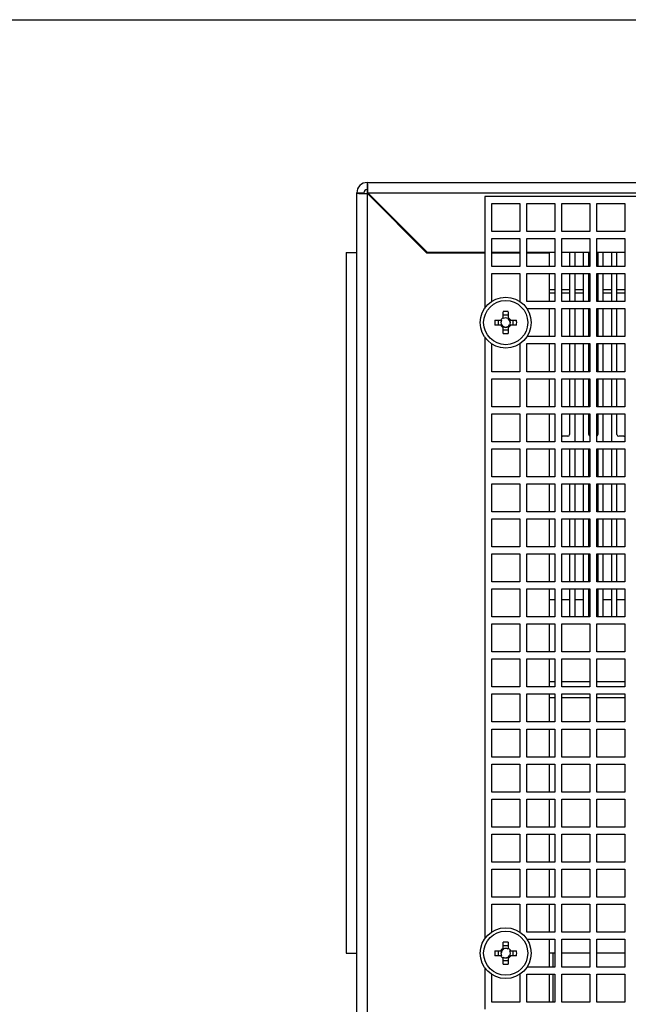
# Model space of a CAD drawing. Header units: millimetres. Extents: x 0 to 2500, y 0 to 2200.
# Tile 56 of 67: x 1250 to 1424, y 1919 to 2200. Entities that reach past the tile are written whole.
import ezdxf

# ---------------------------------------------------------------- set-up
doc = ezdxf.new("R2010")
doc.units = ezdxf.units.MM
doc.header["$LTSCALE"] = 143.407407
doc.layers.get('0').update_dxf_attribs({"linetype": 'CONTINUOUS'})
for name, color, linetype in [('00_COMPONENTS', 7, 'CONTINUOUS'), ('_1781267', 7, 'CONTINUOUS'), ('_1781323', 7, 'CONTINUOUS'), ('_2025582', 7, 'CONTINUOUS')]:
    doc.layers.add(name, color=color, linetype=linetype)

msp = doc.modelspace()

# ---------------------------------------------------------------- linework, layer by layer
at = {"color": 7, "linetype": 'CONTINUOUS'}
msp.add_line((0, 2200), (2500, 2200), dxfattribs=at)
msp.add_line((0, 2200), (2500, 2200), dxfattribs=at)
at = {"layer": '00_COMPONENTS', "color": 7, "linetype": 'CONTINUOUS'}
for p, q in [((1348.24, 2153.36), (1348.24, 2153.53)), ((1349.24, 1915.53), (1349.24, 2153.53)), ((1349.24, 2153.53), (1938.24, 2153.53)), ((1346.24, 1915.53), (1346.24, 2150.53)), ((1346.24, 2150.53), (1348.24, 2150.53)), ((1349.24, 2150.36), (1366.24, 2133.36)), ((1366.41, 2133.53), (1349.41, 2150.53)), ((1349.41, 2150.53), (1938.24, 2150.53)), ((1382.74, 2149.53), (1382.74, 2117.6)), ((1904.74, 2149.53), (1382.74, 2149.53)), ((1384.74, 2139.53), (1384.74, 2147.53)), ((1384.74, 2147.53), (1392.74, 2147.53)), ((1392.74, 2147.53), (1392.74, 2139.53)), ((1394.74, 2139.53), (1394.74, 2147.53)), ((1394.74, 2147.53), (1402.74, 2147.53)), ((1402.74, 2147.53), (1402.74, 2139.53)), ((1404.74, 2139.53), (1404.74, 2147.53)), ((1404.74, 2147.53), (1412.74, 2147.53)), ((1412.74, 2147.53), (1412.74, 2139.53)), ((1414.74, 2139.53), (1414.74, 2147.53)), ((1414.74, 2147.53), (1422.74, 2147.53)), ((1422.74, 2147.53), (1422.74, 2139.53)), ((1356.06, 2143.53), (1356.41, 2143.53)), ((1357.41, 2142.53), (1357.06, 2142.53)), ((1392.74, 2139.53), (1384.74, 2139.53)), ((1402.74, 2139.53), (1394.74, 2139.53)), ((1412.74, 2139.53), (1404.74, 2139.53)), ((1422.74, 2139.53), (1414.74, 2139.53)), ((1363.24, 2136.36), (1363.24, 2136.71)), ((1363.26, 2136.33), (1363.61, 2136.33)), ((1363.44, 2136.51), (1363.44, 2136.33)), ((1384.74, 2129.53), (1384.74, 2137.53)), ((1384.74, 2137.53), (1392.74, 2137.53)), ((1392.74, 2137.53), (1392.74, 2129.53)), ((1394.74, 2129.53), (1394.74, 2137.53)), ((1394.74, 2137.53), (1402.74, 2137.53)), ((1402.74, 2137.53), (1402.74, 2129.53)), ((1404.74, 2129.53), (1404.74, 2137.53)), ((1404.74, 2137.53), (1412.74, 2137.53)), ((1412.74, 2137.53), (1412.74, 2129.53)), ((1414.74, 2129.53), (1414.74, 2137.53)), ((1414.74, 2137.53), (1422.74, 2137.53)), ((1422.74, 2137.53), (1422.74, 2129.53)), ((1343.24, 2133.53), (1343.24, 1933.53)), ((1343.24, 2133.53), (1346.24, 2133.53)), ((1365.26, 2134.33), (1365.61, 2134.33)), ((1382.74, 2133.36), (1366.24, 2133.36)), ((1382.74, 2133.53), (1366.41, 2133.53)), ((1392.74, 2133.53), (1384.74, 2133.53)), ((1392.74, 2133.36), (1384.74, 2133.36)), ((1402.74, 2133.53), (1394.74, 2133.53)), ((1401.24, 2133.36), (1394.74, 2133.36)), ((1396.84, 2133.44), (1397.24, 2133.44)), ((1401.24, 2129.53), (1401.24, 2133.36)), ((1412.74, 2133.53), (1404.74, 2133.53)), ((1406.99, 2133.53), (1406.99, 2129.53)), ((1408.49, 2133.53), (1408.49, 2129.53)), ((1410.99, 2129.53), (1410.99, 2133.53)), ((1412.49, 2129.53), (1412.49, 2133.53)), ((1422.74, 2133.53), (1414.74, 2133.53)), ((1414.99, 2133.53), (1414.99, 2129.53)), ((1416.49, 2133.53), (1416.49, 2129.53)), ((1418.99, 2129.53), (1418.99, 2133.53)), ((1420.49, 2129.53), (1420.49, 2133.53)), ((1392.74, 2129.53), (1384.74, 2129.53)), ((1402.74, 2129.53), (1394.74, 2129.53)), ((1412.74, 2129.53), (1404.74, 2129.53)), ((1422.74, 2129.53), (1414.74, 2129.53)), ((1384.74, 2119.53), (1384.74, 2127.53)), ((1384.74, 2127.53), (1392.74, 2127.53)), ((1392.74, 2127.53), (1392.74, 2119.53)), ((1394.74, 2119.53), (1394.74, 2127.53)), ((1394.74, 2127.53), (1402.74, 2127.53)), ((1401.24, 2119.53), (1401.24, 2127.53)), ((1402.74, 2127.53), (1402.74, 2119.53)), ((1404.74, 2119.53), (1404.74, 2127.53)), ((1404.74, 2127.53), (1412.74, 2127.53)), ((1406.99, 2127.53), (1406.99, 2119.53)), ((1408.49, 2127.53), (1408.49, 2119.53)), ((1410.99, 2119.53), (1410.99, 2127.53)), ((1412.49, 2119.53), (1412.49, 2127.53)), ((1412.74, 2127.53), (1412.74, 2119.53)), ((1414.74, 2119.53), (1414.74, 2127.53)), ((1414.74, 2127.53), (1422.74, 2127.53)), ((1414.99, 2127.53), (1414.99, 2119.53)), ((1416.49, 2127.53), (1416.49, 2119.53)), ((1418.99, 2119.53), (1418.99, 2127.53)), ((1420.49, 2119.53), (1420.49, 2127.53)), ((1422.74, 2127.53), (1422.74, 2119.53)), ((1402.74, 2119.53), (1394.74, 2119.53)), ((1412.74, 2119.53), (1404.74, 2119.53)), ((1422.74, 2119.53), (1414.74, 2119.53)), ((1388.03, 2114.69), (1388.03, 2116.65)), ((1389.45, 2116.65), (1389.45, 2114.96)), ((1394.74, 2117.53), (1402.74, 2117.53)), ((1401.24, 2109.53), (1401.24, 2117.53)), ((1402.74, 2117.53), (1402.74, 2109.53)), ((1404.74, 2109.53), (1404.74, 2117.53)), ((1404.74, 2117.53), (1412.74, 2117.53)), ((1406.99, 2117.53), (1406.99, 2109.53)), ((1408.49, 2117.53), (1408.49, 2109.53)), ((1410.99, 2109.53), (1410.99, 2117.53)), ((1412.49, 2109.53), (1412.49, 2117.53)), ((1412.74, 2117.53), (1412.74, 2109.53)), ((1414.74, 2109.53), (1414.74, 2117.53)), ((1414.74, 2117.53), (1422.74, 2117.53)), ((1414.99, 2117.53), (1414.99, 2109.53)), ((1416.49, 2117.53), (1416.49, 2109.53)), ((1418.99, 2109.53), (1418.99, 2117.53)), ((1420.49, 2109.53), (1420.49, 2117.53)), ((1422.74, 2117.53), (1422.74, 2109.53)), ((1385.62, 2114.24), (1387.31, 2114.24)), ((1386.63, 2114.24), (1386.63, 2112.82)), ((1387.4, 2114.24), (1387.58, 2114.24)), ((1389.45, 2115.64), (1388.03, 2115.64)), ((1389.45, 2114.87), (1389.45, 2114.69)), ((1389.9, 2114.24), (1391.85, 2114.24)), ((1390.84, 2112.82), (1390.84, 2114.24)), ((1387.58, 2112.82), (1385.62, 2112.82)), ((1388.03, 2112.2), (1388.03, 2112.38)), ((1388.03, 2110.42), (1388.03, 2112.11)), ((1388.03, 2111.43), (1389.45, 2111.43)), ((1389.45, 2112.38), (1389.45, 2110.42)), ((1390.07, 2112.82), (1389.9, 2112.82)), ((1391.85, 2112.82), (1390.16, 2112.82)), ((1382.74, 2109.46), (1382.74, 1937.6)), ((1402.74, 2109.53), (1394.74, 2109.53)), ((1412.74, 2109.53), (1404.74, 2109.53)), ((1422.74, 2109.53), (1414.74, 2109.53)), ((1384.74, 2099.53), (1384.74, 2107.53)), ((1392.74, 2107.53), (1392.74, 2099.53)), ((1394.74, 2099.53), (1394.74, 2107.53)), ((1394.74, 2107.53), (1402.74, 2107.53)), ((1401.24, 2099.53), (1401.24, 2107.53)), ((1402.74, 2107.53), (1402.74, 2099.53)), ((1404.74, 2099.53), (1404.74, 2107.53)), ((1404.74, 2107.53), (1412.74, 2107.53)), ((1406.99, 2107.53), (1406.99, 2099.53)), ((1408.49, 2107.53), (1408.49, 2099.53)), ((1410.99, 2099.53), (1410.99, 2107.53)), ((1412.49, 2099.53), (1412.49, 2107.53)), ((1412.74, 2107.53), (1412.74, 2099.53)), ((1414.74, 2099.53), (1414.74, 2107.53)), ((1414.74, 2107.53), (1422.74, 2107.53)), ((1414.99, 2107.53), (1414.99, 2099.53)), ((1416.49, 2107.53), (1416.49, 2099.53)), ((1418.99, 2099.53), (1418.99, 2107.53)), ((1420.49, 2099.53), (1420.49, 2107.53)), ((1422.74, 2107.53), (1422.74, 2099.53)), ((1392.74, 2099.53), (1384.74, 2099.53)), ((1402.74, 2099.53), (1394.74, 2099.53)), ((1412.74, 2099.53), (1404.74, 2099.53)), ((1422.74, 2099.53), (1414.74, 2099.53)), ((1384.74, 2089.53), (1384.74, 2097.53)), ((1384.74, 2097.53), (1392.74, 2097.53)), ((1392.74, 2097.53), (1392.74, 2089.53)), ((1394.74, 2089.53), (1394.74, 2097.53)), ((1394.74, 2097.53), (1402.74, 2097.53)), ((1401.24, 2089.53), (1401.24, 2097.53)), ((1402.74, 2097.53), (1402.74, 2089.53)), ((1404.74, 2089.53), (1404.74, 2097.53)), ((1404.74, 2097.53), (1412.74, 2097.53)), ((1406.99, 2097.53), (1406.99, 2089.53)), ((1408.49, 2097.53), (1408.49, 2089.53)), ((1410.99, 2089.53), (1410.99, 2097.53)), ((1412.49, 2089.53), (1412.49, 2097.53)), ((1412.74, 2097.53), (1412.74, 2089.53)), ((1414.74, 2089.53), (1414.74, 2097.53)), ((1414.74, 2097.53), (1422.74, 2097.53)), ((1414.99, 2097.53), (1414.99, 2089.53)), ((1416.49, 2097.53), (1416.49, 2089.53)), ((1418.99, 2089.53), (1418.99, 2097.53)), ((1420.49, 2089.53), (1420.49, 2097.53)), ((1422.74, 2097.53), (1422.74, 2089.53)), ((1392.74, 2089.53), (1384.74, 2089.53)), ((1402.74, 2089.53), (1394.74, 2089.53)), ((1412.74, 2089.53), (1404.74, 2089.53)), ((1422.74, 2089.53), (1414.74, 2089.53)), ((1384.74, 2079.53), (1384.74, 2087.53)), ((1384.74, 2087.53), (1392.74, 2087.53)), ((1392.74, 2087.53), (1392.74, 2079.53)), ((1394.74, 2079.53), (1394.74, 2087.53)), ((1394.74, 2087.53), (1402.74, 2087.53)), ((1401.24, 2079.53), (1401.24, 2087.53)), ((1402.74, 2087.53), (1402.74, 2079.53)), ((1404.74, 2079.53), (1404.74, 2087.53)), ((1404.74, 2087.53), (1412.74, 2087.53)), ((1406.99, 2087.53), (1406.99, 2081.58)), ((1408.49, 2087.53), (1408.49, 2079.53)), ((1410.99, 2079.53), (1410.99, 2087.53)), ((1412.49, 2081.58), (1412.49, 2087.53)), ((1412.74, 2087.53), (1412.74, 2079.53)), ((1414.74, 2079.53), (1414.74, 2087.53)), ((1414.74, 2087.53), (1422.74, 2087.53)), ((1414.99, 2087.53), (1414.99, 2081.58)), ((1416.49, 2087.53), (1416.49, 2079.53)), ((1418.99, 2079.53), (1418.99, 2087.53)), ((1420.49, 2081.58), (1420.49, 2087.53)), ((1422.74, 2087.53), (1422.74, 2079.53)), ((1406.49, 2081.08), (1404.99, 2081.08)), ((1422.49, 2081.08), (1420.99, 2081.08)), ((1392.74, 2079.53), (1384.74, 2079.53)), ((1384.74, 2069.53), (1384.74, 2077.53)), ((1384.74, 2077.53), (1392.74, 2077.53)), ((1392.74, 2077.53), (1392.74, 2069.53)), ((1402.74, 2079.53), (1394.74, 2079.53)), ((1394.74, 2069.53), (1394.74, 2077.53)), ((1394.74, 2077.53), (1402.74, 2077.53)), ((1401.24, 2069.53), (1401.24, 2077.53)), ((1402.74, 2077.53), (1402.74, 2069.53)), ((1412.74, 2079.53), (1404.74, 2079.53)), ((1404.74, 2069.53), (1404.74, 2077.53)), ((1404.74, 2077.53), (1412.74, 2077.53)), ((1406.99, 2077.53), (1406.99, 2069.53)), ((1408.49, 2077.53), (1408.49, 2069.53)), ((1410.99, 2069.53), (1410.99, 2077.53)), ((1412.49, 2069.53), (1412.49, 2077.53)), ((1412.74, 2077.53), (1412.74, 2069.53)), ((1422.74, 2079.53), (1414.74, 2079.53)), ((1414.74, 2069.53), (1414.74, 2077.53)), ((1414.74, 2077.53), (1422.74, 2077.53)), ((1414.99, 2077.53), (1414.99, 2069.53)), ((1416.49, 2077.53), (1416.49, 2069.53)), ((1418.99, 2069.53), (1418.99, 2077.53)), ((1420.49, 2069.53), (1420.49, 2077.53)), ((1422.74, 2077.53), (1422.74, 2069.53)), ((1392.74, 2069.53), (1384.74, 2069.53)), ((1402.74, 2069.53), (1394.74, 2069.53)), ((1412.74, 2069.53), (1404.74, 2069.53)), ((1422.74, 2069.53), (1414.74, 2069.53)), ((1384.74, 2059.53), (1384.74, 2067.53)), ((1384.74, 2067.53), (1392.74, 2067.53)), ((1392.74, 2067.53), (1392.74, 2059.53)), ((1394.74, 2059.53), (1394.74, 2067.53)), ((1394.74, 2067.53), (1402.74, 2067.53)), ((1401.24, 2059.53), (1401.24, 2067.53)), ((1402.74, 2067.53), (1402.74, 2059.53)), ((1404.74, 2059.53), (1404.74, 2067.53)), ((1404.74, 2067.53), (1412.74, 2067.53)), ((1406.99, 2067.53), (1406.99, 2059.53)), ((1408.49, 2067.53), (1408.49, 2059.53)), ((1410.99, 2059.53), (1410.99, 2067.53)), ((1412.49, 2059.53), (1412.49, 2067.53)), ((1412.74, 2067.53), (1412.74, 2059.53)), ((1414.74, 2059.53), (1414.74, 2067.53)), ((1414.74, 2067.53), (1422.74, 2067.53)), ((1414.99, 2067.53), (1414.99, 2059.53)), ((1416.49, 2067.53), (1416.49, 2059.53)), ((1418.99, 2059.53), (1418.99, 2067.53)), ((1420.49, 2059.53), (1420.49, 2067.53)), ((1422.74, 2067.53), (1422.74, 2059.53)), ((1392.74, 2059.53), (1384.74, 2059.53)), ((1384.74, 2049.53), (1384.74, 2057.53)), ((1384.74, 2057.53), (1392.74, 2057.53)), ((1392.74, 2057.53), (1392.74, 2049.53)), ((1402.74, 2059.53), (1394.74, 2059.53)), ((1394.74, 2049.53), (1394.74, 2057.53)), ((1394.74, 2057.53), (1402.74, 2057.53)), ((1401.24, 2049.53), (1401.24, 2057.53)), ((1402.74, 2057.53), (1402.74, 2049.53)), ((1412.74, 2059.53), (1404.74, 2059.53)), ((1404.74, 2049.53), (1404.74, 2057.53)), ((1404.74, 2057.53), (1412.74, 2057.53)), ((1406.99, 2057.53), (1406.99, 2049.53)), ((1408.49, 2057.53), (1408.49, 2049.53)), ((1410.99, 2049.53), (1410.99, 2057.53)), ((1412.49, 2049.53), (1412.49, 2057.53)), ((1412.74, 2057.53), (1412.74, 2049.53)), ((1422.74, 2059.53), (1414.74, 2059.53)), ((1414.74, 2049.53), (1414.74, 2057.53)), ((1414.74, 2057.53), (1422.74, 2057.53)), ((1414.99, 2057.53), (1414.99, 2049.53)), ((1416.49, 2057.53), (1416.49, 2049.53)), ((1418.99, 2049.53), (1418.99, 2057.53)), ((1420.49, 2049.53), (1420.49, 2057.53)), ((1422.74, 2057.53), (1422.74, 2049.53)), ((1392.74, 2049.53), (1384.74, 2049.53)), ((1402.74, 2049.53), (1394.74, 2049.53)), ((1412.74, 2049.53), (1404.74, 2049.53)), ((1422.74, 2049.53), (1414.74, 2049.53)), ((1384.74, 2039.53), (1384.74, 2047.53)), ((1384.74, 2047.53), (1392.74, 2047.53)), ((1392.74, 2047.53), (1392.74, 2039.53)), ((1394.74, 2039.53), (1394.74, 2047.53)), ((1394.74, 2047.53), (1402.74, 2047.53)), ((1401.24, 2039.53), (1401.24, 2047.53)), ((1402.74, 2047.53), (1402.74, 2039.53)), ((1404.74, 2039.53), (1404.74, 2047.53)), ((1404.74, 2047.53), (1412.74, 2047.53)), ((1406.99, 2047.53), (1406.99, 2039.53)), ((1408.49, 2047.53), (1408.49, 2039.53)), ((1410.99, 2039.53), (1410.99, 2047.53)), ((1412.49, 2039.53), (1412.49, 2047.53)), ((1412.74, 2047.53), (1412.74, 2039.53)), ((1414.74, 2039.53), (1414.74, 2047.53)), ((1414.74, 2047.53), (1422.74, 2047.53)), ((1414.99, 2047.53), (1414.99, 2039.53)), ((1416.49, 2047.53), (1416.49, 2039.53)), ((1418.99, 2039.53), (1418.99, 2047.53)), ((1420.49, 2039.53), (1420.49, 2047.53)), ((1422.74, 2047.53), (1422.74, 2039.53)), ((1392.74, 2039.53), (1384.74, 2039.53)), ((1402.74, 2039.53), (1394.74, 2039.53)), ((1412.74, 2039.53), (1404.74, 2039.53)), ((1422.74, 2039.53), (1414.74, 2039.53)), ((1384.74, 2029.53), (1384.74, 2037.53)), ((1384.74, 2037.53), (1392.74, 2037.53)), ((1392.74, 2037.53), (1392.74, 2029.53)), ((1394.74, 2029.53), (1394.74, 2037.53)), ((1394.74, 2037.53), (1402.74, 2037.53)), ((1401.24, 2029.53), (1401.24, 2037.53)), ((1402.74, 2037.53), (1402.74, 2029.53)), ((1404.74, 2029.53), (1404.74, 2037.53)), ((1404.74, 2037.53), (1412.74, 2037.53)), ((1406.99, 2037.53), (1406.99, 2029.53)), ((1408.49, 2037.53), (1408.49, 2029.53)), ((1410.99, 2029.53), (1410.99, 2037.53)), ((1412.49, 2029.53), (1412.49, 2037.53)), ((1412.74, 2037.53), (1412.74, 2029.53)), ((1414.74, 2029.53), (1414.74, 2037.53)), ((1414.74, 2037.53), (1422.74, 2037.53)), ((1414.99, 2037.53), (1414.99, 2029.53)), ((1416.49, 2037.53), (1416.49, 2029.53)), ((1418.99, 2029.53), (1418.99, 2037.53)), ((1420.49, 2029.53), (1420.49, 2037.53)), ((1422.74, 2037.53), (1422.74, 2029.53)), ((1392.74, 2029.53), (1384.74, 2029.53)), ((1402.74, 2029.53), (1394.74, 2029.53)), ((1412.74, 2029.53), (1404.74, 2029.53)), ((1422.74, 2029.53), (1414.74, 2029.53)), ((1384.74, 2019.53), (1384.74, 2027.53)), ((1384.74, 2027.53), (1392.74, 2027.53)), ((1392.74, 2027.53), (1392.74, 2019.53)), ((1394.74, 2019.53), (1394.74, 2027.53)), ((1394.74, 2027.53), (1402.74, 2027.53)), ((1401.24, 2019.53), (1401.24, 2027.53)), ((1402.74, 2027.53), (1402.74, 2019.53)), ((1404.74, 2019.53), (1404.74, 2027.53)), ((1404.74, 2027.53), (1412.74, 2027.53)), ((1412.74, 2027.53), (1412.74, 2019.53)), ((1414.74, 2019.53), (1414.74, 2027.53)), ((1414.74, 2027.53), (1422.74, 2027.53)), ((1422.74, 2027.53), (1422.74, 2019.53)), ((1392.74, 2019.53), (1384.74, 2019.53)), ((1402.74, 2019.53), (1394.74, 2019.53)), ((1412.74, 2019.53), (1404.74, 2019.53)), ((1422.74, 2019.53), (1414.74, 2019.53)), ((1384.74, 2009.53), (1384.74, 2017.53)), ((1384.74, 2017.53), (1392.74, 2017.53)), ((1392.74, 2017.53), (1392.74, 2009.53)), ((1394.74, 2009.53), (1394.74, 2017.53)), ((1394.74, 2017.53), (1402.74, 2017.53)), ((1401.24, 2009.53), (1401.24, 2017.53)), ((1402.74, 2017.53), (1402.74, 2009.53)), ((1404.74, 2009.53), (1404.74, 2017.53)), ((1404.74, 2017.53), (1412.74, 2017.53)), ((1412.74, 2017.53), (1412.74, 2009.53)), ((1414.74, 2009.53), (1414.74, 2017.53)), ((1414.74, 2017.53), (1422.74, 2017.53)), ((1422.74, 2017.53), (1422.74, 2009.53)), ((1392.74, 2009.53), (1384.74, 2009.53)), ((1384.74, 1999.53), (1384.74, 2007.53)), ((1384.74, 2007.53), (1392.74, 2007.53)), ((1392.74, 2007.53), (1392.74, 1999.53)), ((1402.74, 2009.53), (1394.74, 2009.53)), ((1394.74, 1999.53), (1394.74, 2007.53)), ((1394.74, 2007.53), (1402.74, 2007.53)), ((1401.24, 1999.53), (1401.24, 2007.53)), ((1402.74, 2007.53), (1402.74, 1999.53)), ((1412.74, 2009.53), (1404.74, 2009.53)), ((1404.74, 1999.53), (1404.74, 2007.53)), ((1404.74, 2007.53), (1412.74, 2007.53)), ((1412.74, 2007.53), (1412.74, 1999.53)), ((1422.74, 2009.53), (1414.74, 2009.53)), ((1414.74, 1999.53), (1414.74, 2007.53)), ((1414.74, 2007.53), (1422.74, 2007.53)), ((1422.74, 2007.53), (1422.74, 1999.53)), ((1392.74, 1999.53), (1384.74, 1999.53)), ((1402.74, 1999.53), (1394.74, 1999.53)), ((1412.74, 1999.53), (1404.74, 1999.53)), ((1422.74, 1999.53), (1414.74, 1999.53)), ((1384.74, 1989.53), (1384.74, 1997.53)), ((1384.74, 1997.53), (1392.74, 1997.53)), ((1392.74, 1997.53), (1392.74, 1989.53)), ((1394.74, 1989.53), (1394.74, 1997.53)), ((1394.74, 1997.53), (1402.74, 1997.53)), ((1401.24, 1989.53), (1401.24, 1997.53)), ((1402.74, 1997.53), (1402.74, 1989.53)), ((1404.74, 1989.53), (1404.74, 1997.53)), ((1404.74, 1997.53), (1412.74, 1997.53)), ((1412.74, 1997.53), (1412.74, 1989.53)), ((1414.74, 1989.53), (1414.74, 1997.53)), ((1414.74, 1997.53), (1422.74, 1997.53)), ((1422.74, 1997.53), (1422.74, 1989.53)), ((1392.74, 1989.53), (1384.74, 1989.53)), ((1384.74, 1979.53), (1384.74, 1987.53)), ((1384.74, 1987.53), (1392.74, 1987.53)), ((1392.74, 1987.53), (1392.74, 1979.53)), ((1402.74, 1989.53), (1394.74, 1989.53)), ((1394.74, 1979.53), (1394.74, 1987.53)), ((1394.74, 1987.53), (1402.74, 1987.53)), ((1401.24, 1979.53), (1401.24, 1987.53)), ((1402.74, 1987.53), (1402.74, 1979.53)), ((1412.74, 1989.53), (1404.74, 1989.53)), ((1404.74, 1979.53), (1404.74, 1987.53)), ((1404.74, 1987.53), (1412.74, 1987.53)), ((1412.74, 1987.53), (1412.74, 1979.53)), ((1422.74, 1989.53), (1414.74, 1989.53)), ((1414.74, 1979.53), (1414.74, 1987.53)), ((1414.74, 1987.53), (1422.74, 1987.53)), ((1422.74, 1987.53), (1422.74, 1979.53)), ((1392.74, 1979.53), (1384.74, 1979.53)), ((1402.74, 1979.53), (1394.74, 1979.53)), ((1412.74, 1979.53), (1404.74, 1979.53)), ((1422.74, 1979.53), (1414.74, 1979.53)), ((1384.74, 1969.53), (1384.74, 1977.53)), ((1384.74, 1977.53), (1392.74, 1977.53)), ((1392.74, 1977.53), (1392.74, 1969.53)), ((1394.74, 1969.53), (1394.74, 1977.53)), ((1394.74, 1977.53), (1402.74, 1977.53)), ((1401.24, 1969.53), (1401.24, 1977.53)), ((1402.74, 1977.53), (1402.74, 1969.53)), ((1404.74, 1969.53), (1404.74, 1977.53)), ((1404.74, 1977.53), (1412.74, 1977.53)), ((1412.74, 1977.53), (1412.74, 1969.53)), ((1414.74, 1969.53), (1414.74, 1977.53)), ((1414.74, 1977.53), (1422.74, 1977.53)), ((1422.74, 1977.53), (1422.74, 1969.53)), ((1392.74, 1969.53), (1384.74, 1969.53)), ((1384.74, 1959.53), (1384.74, 1967.53)), ((1384.74, 1967.53), (1392.74, 1967.53)), ((1392.74, 1967.53), (1392.74, 1959.53)), ((1402.74, 1969.53), (1394.74, 1969.53)), ((1394.74, 1959.53), (1394.74, 1967.53)), ((1394.74, 1967.53), (1402.74, 1967.53)), ((1401.24, 1959.53), (1401.24, 1967.53)), ((1402.74, 1967.53), (1402.74, 1959.53)), ((1412.74, 1969.53), (1404.74, 1969.53)), ((1404.74, 1959.53), (1404.74, 1967.53)), ((1404.74, 1967.53), (1412.74, 1967.53)), ((1412.74, 1967.53), (1412.74, 1959.53)), ((1422.74, 1969.53), (1414.74, 1969.53)), ((1414.74, 1959.53), (1414.74, 1967.53)), ((1414.74, 1967.53), (1422.74, 1967.53)), ((1422.74, 1967.53), (1422.74, 1959.53)), ((1392.74, 1959.53), (1384.74, 1959.53)), ((1402.74, 1959.53), (1394.74, 1959.53)), ((1412.74, 1959.53), (1404.74, 1959.53)), ((1422.74, 1959.53), (1414.74, 1959.53)), ((1384.74, 1949.53), (1384.74, 1957.53)), ((1384.74, 1957.53), (1392.74, 1957.53)), ((1392.74, 1957.53), (1392.74, 1949.53)), ((1394.74, 1949.53), (1394.74, 1957.53)), ((1394.74, 1957.53), (1402.74, 1957.53)), ((1401.24, 1949.53), (1401.24, 1957.53)), ((1402.74, 1957.53), (1402.74, 1949.53)), ((1404.74, 1949.53), (1404.74, 1957.53)), ((1404.74, 1957.53), (1412.74, 1957.53)), ((1412.74, 1957.53), (1412.74, 1949.53)), ((1414.74, 1949.53), (1414.74, 1957.53)), ((1414.74, 1957.53), (1422.74, 1957.53)), ((1422.74, 1957.53), (1422.74, 1949.53)), ((1392.74, 1949.53), (1384.74, 1949.53)), ((1402.74, 1949.53), (1394.74, 1949.53)), ((1412.74, 1949.53), (1404.74, 1949.53)), ((1422.74, 1949.53), (1414.74, 1949.53)), ((1384.74, 1939.53), (1384.74, 1947.53)), ((1384.74, 1947.53), (1392.74, 1947.53)), ((1392.74, 1947.53), (1392.74, 1939.53)), ((1394.74, 1939.53), (1394.74, 1947.53)), ((1394.74, 1947.53), (1402.74, 1947.53)), ((1401.24, 1939.53), (1401.24, 1947.53)), ((1402.74, 1947.53), (1402.74, 1939.53)), ((1404.74, 1939.53), (1404.74, 1947.53)), ((1404.74, 1947.53), (1412.74, 1947.53)), ((1412.74, 1947.53), (1412.74, 1939.53)), ((1414.74, 1939.53), (1414.74, 1947.53)), ((1414.74, 1947.53), (1422.74, 1947.53)), ((1422.74, 1947.53), (1422.74, 1939.53)), ((1402.74, 1939.53), (1394.74, 1939.53)), ((1412.74, 1939.53), (1404.74, 1939.53)), ((1422.74, 1939.53), (1414.74, 1939.53)), ((1388.03, 1934.69), (1388.03, 1936.65)), ((1389.45, 1936.65), (1389.45, 1934.96)), ((1394.74, 1937.53), (1402.74, 1937.53)), ((1401.24, 1929.53), (1401.24, 1937.53)), ((1402.74, 1937.53), (1402.74, 1929.53)), ((1404.74, 1929.53), (1404.74, 1937.53)), ((1404.74, 1937.53), (1412.74, 1937.53)), ((1412.74, 1937.53), (1412.74, 1929.53)), ((1414.74, 1929.53), (1414.74, 1937.53)), ((1414.74, 1937.53), (1422.74, 1937.53)), ((1422.74, 1937.53), (1422.74, 1929.53)), ((1385.62, 1934.24), (1387.31, 1934.24)), ((1386.63, 1934.24), (1386.63, 1932.82)), ((1387.4, 1934.24), (1387.58, 1934.24)), ((1389.45, 1935.64), (1388.03, 1935.64)), ((1389.45, 1934.87), (1389.45, 1934.69)), ((1389.9, 1934.24), (1391.85, 1934.24)), ((1390.84, 1932.82), (1390.84, 1934.24)), ((1343.24, 1933.53), (1346.24, 1933.53)), ((1387.58, 1932.82), (1385.62, 1932.82)), ((1388.03, 1932.2), (1388.03, 1932.38)), ((1388.03, 1930.42), (1388.03, 1932.11)), ((1388.03, 1931.43), (1389.45, 1931.43)), ((1389.45, 1932.38), (1389.45, 1930.42)), ((1390.07, 1932.82), (1389.9, 1932.82)), ((1391.85, 1932.82), (1390.16, 1932.82)), ((1402.74, 1933.53), (1401.24, 1933.53)), ((1402.24, 1929.53), (1402.24, 1933.53)), ((1412.74, 1933.53), (1404.74, 1933.53)), ((1422.74, 1933.53), (1414.74, 1933.53)), ((1382.74, 1929.46), (1382.74, 1917.53)), ((1402.74, 1929.53), (1394.74, 1929.53)), ((1412.74, 1929.53), (1404.74, 1929.53)), ((1422.74, 1929.53), (1414.74, 1929.53)), ((1384.74, 1919.53), (1384.74, 1927.53)), ((1392.74, 1927.53), (1392.74, 1919.53)), ((1394.74, 1919.53), (1394.74, 1927.53)), ((1394.74, 1927.53), (1402.74, 1927.53)), ((1401.24, 1919.53), (1401.24, 1927.53)), ((1402.24, 1919.53), (1402.24, 1927.53)), ((1402.74, 1927.53), (1402.74, 1919.53)), ((1404.74, 1919.53), (1404.74, 1927.53)), ((1404.74, 1927.53), (1412.74, 1927.53)), ((1412.74, 1927.53), (1412.74, 1919.53)), ((1414.74, 1919.53), (1414.74, 1927.53)), ((1414.74, 1927.53), (1422.74, 1927.53)), ((1422.74, 1927.53), (1422.74, 1919.53)), ((1392.74, 1919.53), (1384.74, 1919.53)), ((1402.74, 1919.53), (1394.74, 1919.53)), ((1412.74, 1919.53), (1404.74, 1919.53)), ((1422.74, 1919.53), (1414.74, 1919.53))]:
    msp.add_line(p, q, dxfattribs=at)
for centre, radius in [((1388.74, 2113.53), 7.25), ((1388.74, 2113.53), 6.3), ((1388.74, 1933.53), 7.25), ((1388.74, 1933.53), 6.3)]:
    msp.add_circle(centre, radius, dxfattribs=at)
for centre, radius, start, end in [((1349.24, 2150.53), 3, 90, 180), ((1349.2, 2197.13), 46.77, 268.8136, 269.562), ((1349.24, 2150.53), 1, 90, 180), ((1349.23, 2199.66), 49.31, 269.5524, 270.0069), ((1311.61, 2150.76), 37.8, 1.1783, 1.932), ((1304.79, 2150.61), 44.62, 0.901, 1.1916), ((1301.04, 2150.55), 48.38, 0.4448, 0.9003), ((1299.61, 2150.54), 49.8, 359.9979, 0.4479), ((1352.74, 2147.03), 4.5, 133.4065, 136.5935), ((1352.74, 2147.03), 2, 131.4372, 138.5628), ((1388.74, 2092.4), 24.27, 88.3233, 91.6767), ((1409.87, 2113.53), 24.27, 178.3233, 181.6767), ((1388.74, 2113.53), 1.59, 116.4993, 153.5007), ((1388.74, 2113.53), 1.36, 148.499, 211.501), ((1388.74, 2113.53), 1.36, 58.499, 121.501), ((1388.74, 2113.53), 1.28, 0, 60), ((1388.74, 2113.53), 1.59, 26.4993, 63.5007), ((1388.74, 2113.53), 1.36, 328.499, 31.501), ((1367.6, 2113.53), 24.27, 358.3233, 1.6767), ((1388.74, 2113.53), 1.59, 206.4993, 243.5007), ((1388.74, 2113.53), 1.28, 210, 330), ((1388.74, 2113.53), 1.36, 238.499, 301.501), ((1388.74, 2113.53), 1.59, 296.4993, 333.5007), ((1388.74, 2134.67), 24.27, 268.3233, 271.6767), ((1404.99, 2081.58), 0.5, 239.993, 270), ((1406.49, 2081.58), 0.5, 270, 360), ((1412.99, 2081.58), 0.5, 180, 239.993), ((1414.49, 2081.58), 0.5, 300.0077, 360), ((1420.99, 2081.58), 0.5, 180, 270), ((1422.49, 2081.58), 0.5, 270, 300.0077), ((1388.74, 1912.4), 24.27, 88.3233, 91.6767), ((1409.87, 1933.53), 24.27, 178.3233, 181.6767), ((1388.74, 1933.53), 1.59, 116.4993, 153.5007), ((1388.74, 1933.53), 1.36, 148.499, 211.501), ((1388.74, 1933.53), 1.28, 120, 180), ((1388.74, 1933.53), 1.36, 58.499, 121.501), ((1388.74, 1933.53), 1.59, 26.4993, 63.5007), ((1388.74, 1933.53), 1.36, 328.499, 31.501), ((1367.6, 1933.53), 24.27, 358.3233, 1.6767), ((1388.74, 1933.53), 1.59, 206.4993, 243.5007), ((1388.74, 1933.53), 1.36, 238.499, 301.501), ((1388.74, 1933.53), 1.28, 270, 330), ((1388.74, 1933.53), 1.59, 296.4993, 333.5007), ((1388.74, 1954.67), 24.27, 268.3233, 271.6767)]:
    msp.add_arc(centre, radius, start, end, dxfattribs=at)
for points, knots in [([(1349.39, 2152.03), (1349.38, 2152.24), (1349.36, 2152.6), (1349.34, 2153.1), (1349.29, 2153.33), (1349.27, 2153.53), (1349.24, 2153.53)], [0, 0, 0, 0, 0.41069, 0.726256, 0.926053, 1, 1, 1, 1]), ([(1346.24, 2150.53), (1346.24, 2150.48), (1346.52, 2150.48), (1346.83, 2150.41), (1347.5, 2150.39), (1347.96, 2150.37), (1348.23, 2150.37)], [0, 0, 0, 0, 0.074777, 0.279412, 0.597319, 1, 1, 1, 1]), ([(1348.47, 2150.42), (1348.44, 2150.43), (1348.36, 2150.45), (1348.24, 2150.48), (1348.24, 2150.53)], [0, 0, 0, 0, 0.392244, 1, 1, 1, 1])]:
    msp.add_open_spline(points, degree=3, knots=knots, dxfattribs=at)
at = {"layer": '_1781267', "color": 7, "linetype": 'CONTINUOUS'}
for p, q in [((1401.24, 2034.53), (1402.74, 2034.53)), ((1404.74, 2034.53), (1406.99, 2034.53)), ((1408.49, 2034.53), (1410.99, 2034.53)), ((1412.49, 2034.53), (1412.74, 2034.53)), ((1414.74, 2034.53), (1414.99, 2034.53)), ((1416.49, 2034.53), (1418.99, 2034.53)), ((1420.49, 2034.53), (1422.74, 2034.53))]:
    msp.add_line(p, q, dxfattribs=at)
at = {"layer": '_1781323', "color": 7, "linetype": 'CONTINUOUS'}
for p, q in [((1401.24, 2123.03), (1402.74, 2123.03)), ((1401.24, 2122.03), (1402.74, 2122.03)), ((1404.74, 2123.03), (1406.99, 2123.03)), ((1404.74, 2122.03), (1406.99, 2122.03)), ((1408.49, 2123.03), (1410.99, 2123.03)), ((1408.49, 2122.03), (1410.99, 2122.03)), ((1412.49, 2123.03), (1412.74, 2123.03)), ((1412.49, 2122.03), (1412.74, 2122.03)), ((1414.74, 2123.03), (1414.99, 2123.03)), ((1414.74, 2122.03), (1414.99, 2122.03)), ((1416.49, 2123.03), (1418.99, 2123.03)), ((1416.49, 2122.03), (1418.99, 2122.03)), ((1420.49, 2123.03), (1422.74, 2123.03)), ((1420.49, 2122.03), (1422.74, 2122.03))]:
    msp.add_line(p, q, dxfattribs=at)
at = {"layer": '_2025582', "color": 7, "linetype": 'CONTINUOUS'}
for p, q in [((1402.74, 2011.03), (1401.24, 2011.03)), ((1412.74, 2011.03), (1404.74, 2011.03)), ((1422.74, 2011.03), (1414.74, 2011.03)), ((1401.24, 2006.53), (1402.74, 2006.53)), ((1404.74, 2006.53), (1412.74, 2006.53)), ((1414.74, 2006.53), (1422.74, 2006.53))]:
    msp.add_line(p, q, dxfattribs=at)

doc.saveas('drawing.dxf')
